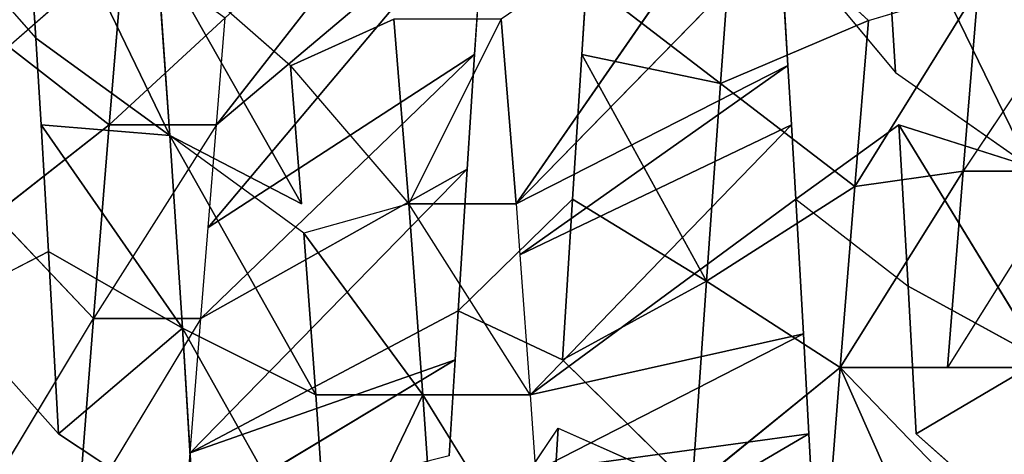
# Model space of a CAD drawing. Extents: x 0 to 40, y 0 to 81.9.
# Tile 191 of 256: x 8.328 to 9.132, y 75.359 to 75.714. Entities that reach past the tile are written whole.
import ezdxf

# ---------------------------------------------------------------- set-up
doc = ezdxf.new("R2010")
doc.units = 0
doc.header["$LTSCALE"] = 25.4
doc.layers.get('0').update_dxf_attribs({"color": 13, "linetype": 'CONTINUOUS'})

# ---------------------------------------------------------------- blocks, each defined once
blk = doc.blocks.new('ICE-TUBE-LED-S-8118_STL')
at = {"color": 0}
for p, q in [((76.12479, 13.859, 47.71586), (76.01724, 13.76472, 47.76971)), ((75.79904, 13.83947, 47.85517), (75.6942, 13.74626, 47.8859)), ((75.79904, 13.83947, 47.85517), (75.84315, 13.75445, 47.8403)), ((75.6218, 13.81809, 44.48703), (75.7884, 13.71757, 44.54391)), ((75.7884, 13.71757, 44.54391), (75.8733, 13.79828, 44.58127)), ((75.94637, 13.70485, 44.6184), (75.8733, 13.79828, 44.58127)), ((76.01042, 13.78707, 44.65505), (75.94637, 13.70485, 44.6184)), ((76.01042, 13.78707, 44.65505), (76.0931, 13.69266, 44.70858)), ((75.93769, 13.65534, 47.59778), (76.18671, 13.77558, 47.68095)), ((75.93769, 13.65534, 47.59778), (76.18671, 13.77558, 47.68095)), ((76.01724, 13.76472, 47.76971), (76.18671, 13.77558, 47.68095)), ((76.01724, 13.76472, 47.76971), (76.18671, 13.77558, 47.68095)), ((76.01724, 13.76472, 47.76971), (75.93769, 13.65534, 47.59778)), ((76.01724, 13.76472, 47.76971), (75.93769, 13.65534, 47.59778)), ((75.94638, 13.76043, 47.80081), (76.01724, 13.76472, 47.76971)), ((75.94638, 13.76043, 47.80081), (75.78051, 13.64507, 47.66151)), ((75.94638, 13.76043, 47.80081), (75.78051, 13.64507, 47.66151)), ((75.84315, 13.75445, 47.8403), (75.94638, 13.76043, 47.80081)), ((75.94638, 13.76043, 47.80081), (75.93769, 13.65534, 47.59778)), ((75.94638, 13.76043, 47.80081), (75.93769, 13.65534, 47.59778)), ((75.6942, 13.74626, 47.8859), (75.84315, 13.75445, 47.8403)), ((75.6942, 13.74626, 47.8859), (75.84315, 13.75445, 47.8403)), ((75.78051, 13.64507, 47.66151), (75.84315, 13.75445, 47.8403)), ((75.78051, 13.64507, 47.66151), (75.84315, 13.75445, 47.8403)), ((75.62098, 13.63538, 47.70907), (75.6942, 13.74626, 47.8859)), ((75.78051, 13.64507, 47.66151), (75.6942, 13.74626, 47.8859)), ((75.78051, 13.64507, 47.66151), (75.6942, 13.74626, 47.8859)), ((75.7884, 13.63006, 44.54391), (75.6218, 13.73059, 44.48703)), ((75.94637, 13.61735, 44.6184), (75.7884, 13.71757, 44.54391)), ((75.7884, 13.71757, 44.54391), (75.94637, 13.70485, 44.6184)), ((75.7884, 13.63006, 44.54391), (75.7884, 13.71757, 44.54391)), ((75.7884, 13.71757, 44.54391), (75.94637, 13.70485, 44.6184)), ((75.94637, 13.61735, 44.6184), (75.94637, 13.70485, 44.6184)), ((76.0931, 13.69266, 44.70858), (75.94637, 13.70485, 44.6184)), ((76.0931, 13.69266, 44.70858), (75.94637, 13.70485, 44.6184)), ((75.94637, 13.70485, 44.6184), (76.03391, 13.61012, 44.66951)), ((75.88192, 13.54779, 47.4146), (76.09069, 13.6662, 47.51765)), ((75.88192, 13.54779, 47.4146), (76.09069, 13.6662, 47.51765)), ((76.09069, 13.6662, 47.51765), (75.93769, 13.65534, 47.59778)), ((76.09069, 13.6662, 47.51765), (75.93769, 13.65534, 47.59778)), ((75.99467, 13.55683, 47.35434), (76.09069, 13.6662, 47.51765)), ((75.93769, 13.65534, 47.59778), (75.72588, 13.53626, 47.47989)), ((75.93769, 13.65534, 47.59778), (75.72588, 13.53626, 47.47989)), ((75.78051, 13.64507, 47.66151), (75.93769, 13.65534, 47.59778)), ((75.78051, 13.64507, 47.66151), (75.93769, 13.65534, 47.59778)), ((75.85813, 13.54597, 47.42585), (75.93769, 13.65534, 47.59778)), ((75.88192, 13.54779, 47.4146), (75.93769, 13.65534, 47.59778)), ((75.78051, 13.64507, 47.66151), (75.56702, 13.52543, 47.52724)), ((75.78051, 13.64507, 47.66151), (75.56702, 13.52543, 47.52724)), ((75.78051, 13.64507, 47.66151), (75.62098, 13.63538, 47.70907)), ((75.78051, 13.64507, 47.66151), (75.62098, 13.63538, 47.70907)), ((75.72588, 13.53626, 47.47989), (75.78051, 13.64507, 47.66151)), ((75.72588, 13.53626, 47.47989), (75.78051, 13.64507, 47.66151)), ((75.6218, 13.64309, 44.48703), (75.75452, 13.42244, 44.131)), ((75.6218, 13.64309, 44.48703), (75.75452, 13.42244, 44.131)), ((75.6218, 13.64309, 44.48703), (75.67869, 13.63869, 44.50412)), ((75.67869, 13.63869, 44.50412), (75.75452, 13.42244, 44.131)), ((75.67869, 13.63869, 44.50412), (75.75452, 13.42244, 44.131)), ((75.67869, 13.63869, 44.50412), (75.79453, 13.41994, 44.14338)), ((75.67869, 13.63869, 44.50412), (75.79453, 13.41994, 44.14338)), ((75.67869, 13.63869, 44.50412), (75.91027, 13.41262, 44.18461)), ((75.67869, 13.63869, 44.50412), (75.91027, 13.41262, 44.18461)), ((75.67869, 13.63869, 44.50412), (75.7884, 13.63006, 44.54391)), ((75.7884, 13.63006, 44.54391), (75.91027, 13.41262, 44.18461)), ((75.7884, 13.63006, 44.54391), (75.91027, 13.41262, 44.18461)), ((75.7884, 13.63006, 44.54391), (76.00385, 13.40662, 44.22415)), ((75.7884, 13.63006, 44.54391), (76.00385, 13.40662, 44.22415)), ((75.7884, 13.63006, 44.54391), (75.86255, 13.62414, 44.5762)), ((75.86255, 13.62414, 44.5762), (76.00385, 13.40662, 44.22415)), ((75.86255, 13.62414, 44.5762), (76.00385, 13.40662, 44.22415)), ((75.86255, 13.62414, 44.5762), (76.13129, 13.3983, 44.28767)), ((75.86255, 13.62414, 44.5762), (76.13129, 13.3983, 44.28767)), ((75.86255, 13.62414, 44.5762), (75.94637, 13.61735, 44.6184)), ((75.94637, 13.61735, 44.6184), (76.13129, 13.3983, 44.28767)), ((75.94637, 13.61735, 44.6184), (76.13129, 13.3983, 44.28767)), ((75.94637, 13.61735, 44.6184), (76.23541, 13.39137, 44.34865)), ((75.94637, 13.61735, 44.6184), (76.23541, 13.39137, 44.34865)), ((75.94637, 13.61735, 44.6184), (76.03391, 13.61012, 44.66951)), ((75.99467, 13.55683, 47.35434), (75.88192, 13.46029, 47.4146)), ((75.99467, 13.55683, 47.35434), (75.88192, 13.54779, 47.4146)), ((75.99467, 13.55683, 47.35434), (76.03285, 13.47253, 47.33115)), ((75.72588, 13.44876, 47.47989), (75.85813, 13.54597, 47.42585)), ((75.85813, 13.54597, 47.42585), (75.72588, 13.53626, 47.47989)), ((75.72588, 13.44876, 47.47989), (75.85813, 13.54597, 47.42585)), ((75.85813, 13.54597, 47.42585), (75.72588, 13.53626, 47.47989)), ((75.88192, 13.46029, 47.4146), (75.85813, 13.54597, 47.42585)), ((75.72588, 13.53626, 47.47989), (75.56702, 13.52543, 47.52724)), ((75.72588, 13.53626, 47.47989), (75.56702, 13.52543, 47.52724)), ((75.72588, 13.53626, 47.47989), (75.72588, 13.44876, 47.47989)), ((75.72588, 13.53626, 47.47989), (75.72588, 13.44876, 47.47989)), ((75.88192, 13.46029, 47.4146), (76.03285, 13.47253, 47.33115)), ((75.88192, 13.46029, 47.4146), (76.03285, 13.47253, 47.33115)), ((75.72588, 13.36126, 47.47989), (75.88192, 13.46029, 47.4146)), ((75.88192, 13.46029, 47.4146), (75.72588, 13.44876, 47.47989)), ((75.88192, 13.46029, 47.4146), (75.72588, 13.44876, 47.47989)), ((75.88192, 13.37279, 47.4146), (75.88192, 13.46029, 47.4146)), ((75.72588, 13.44876, 47.47989), (75.56702, 13.35043, 47.52724)), ((75.72588, 13.36126, 47.47989), (75.72588, 13.44876, 47.47989)), ((75.55589, 13.43466, 44.08306), (75.69888, 13.33839, 44.11534)), ((75.67617, 13.4273, 44.10946), (75.75452, 13.42244, 44.131)), ((75.75452, 13.42244, 44.131), (75.79453, 13.41994, 44.14338)), ((75.79453, 13.41994, 44.14338), (75.75452, 13.33494, 44.131)), ((75.79453, 13.41994, 44.14338), (75.88564, 13.32669, 44.17514)), ((75.79453, 13.41994, 44.14338), (75.91027, 13.41262, 44.18461)), ((75.91027, 13.41262, 44.18461), (76.00385, 13.40662, 44.22415)), ((76.00385, 13.40662, 44.22415), (76.13129, 13.3983, 44.28767)), ((76.03285, 13.38503, 47.33115), (75.88192, 13.37279, 47.4146)), ((76.03285, 13.38503, 47.33115), (75.88192, 13.37279, 47.4146)), ((75.88192, 13.37279, 47.4146), (75.8402, 13.36961, 47.43401)), ((75.88192, 13.37279, 47.4146), (76.18462, 13.16294, 47.68218)), ((75.88192, 13.37279, 47.4146), (76.18462, 13.16294, 47.68218)), ((75.88192, 13.37279, 47.4146), (76.10242, 13.15756, 47.72775)), ((75.88192, 13.37279, 47.4146), (76.10242, 13.15756, 47.72775)), ((75.88192, 13.37279, 47.4146), (75.995, 13.15086, 47.77983)), ((75.88192, 13.37279, 47.4146), (75.995, 13.15086, 47.77983)), ((75.8402, 13.36961, 47.43401), (75.72588, 13.36126, 47.47989)), ((75.8402, 13.36961, 47.43401), (75.995, 13.15086, 47.77983)), ((75.8402, 13.36961, 47.43401), (75.995, 13.15086, 47.77983)), ((75.8402, 13.36961, 47.43401), (75.94637, 13.14793, 47.80081)), ((75.8402, 13.36961, 47.43401), (75.94637, 13.14793, 47.80081)), ((75.72588, 13.36126, 47.47989), (75.66358, 13.35694, 47.50064)), ((75.66358, 13.35694, 47.50064), (75.77579, 13.13819, 47.86254)), ((75.66358, 13.35694, 47.50064), (75.77579, 13.13819, 47.86254)), ((75.66358, 13.35694, 47.50064), (75.69419, 13.13376, 47.8859)), ((75.66358, 13.35694, 47.50064), (75.69419, 13.13376, 47.8859)), ((75.72588, 13.36126, 47.47989), (75.94637, 13.14793, 47.80081)), ((75.72588, 13.36126, 47.47989), (75.94637, 13.14793, 47.80081)), ((75.72588, 13.36126, 47.47989), (75.88589, 13.14439, 47.82476)), ((75.72588, 13.36126, 47.47989), (75.88589, 13.14439, 47.82476)), ((75.72588, 13.36126, 47.47989), (75.77579, 13.13819, 47.86254)), ((75.72588, 13.36126, 47.47989), (75.77579, 13.13819, 47.86254)), ((75.69888, 13.33839, 44.11534), (75.49486, 13.35085, 44.07268)), ((75.69888, 13.33839, 44.11534), (75.49486, 13.35085, 44.07268)), ((75.69888, 13.33839, 44.11534), (75.65025, 13.22902, 44.29844)), ((75.75452, 13.33494, 44.131), (75.65025, 13.22902, 44.29844)), ((75.88564, 13.32669, 44.17514), (75.75452, 13.33494, 44.131)), ((75.75452, 13.33494, 44.131), (75.81886, 13.21731, 44.35243)), ((75.88564, 13.32669, 44.17514), (75.75452, 13.33494, 44.131)), ((75.75452, 13.33494, 44.131), (75.81886, 13.21731, 44.35243)), ((75.88564, 13.32669, 44.17514), (75.81886, 13.21731, 44.35243)), ((75.88564, 13.32669, 44.17514), (75.81886, 13.21731, 44.35243)), ((76.00384, 13.31912, 44.22415), (75.88564, 13.32669, 44.17514)), ((76.00384, 13.31912, 44.22415), (75.81886, 13.21731, 44.35243)), ((76.00384, 13.31912, 44.22415), (75.81886, 13.21731, 44.35243)), ((76.00384, 13.31912, 44.22415), (75.98028, 13.20581, 44.42262)), ((76.00384, 13.31912, 44.22415), (75.98028, 13.20581, 44.42262)), ((76.06441, 13.31518, 44.25289), (75.98028, 13.20581, 44.42262)), ((76.06441, 13.31518, 44.25289), (75.98028, 13.20581, 44.42262)), ((76.06441, 13.31518, 44.25289), (76.00384, 13.31912, 44.22415)), ((75.65025, 13.22902, 44.29844), (75.74831, 13.10823, 44.52829)), ((75.81886, 13.21731, 44.35243), (75.65025, 13.22902, 44.29844)), ((75.81886, 13.21731, 44.35243), (75.65025, 13.22902, 44.29844)), ((75.65025, 13.22902, 44.29844), (75.74831, 13.10823, 44.52829)), ((75.81886, 13.21731, 44.35243), (75.74831, 13.10823, 44.52829)), ((75.81886, 13.21731, 44.35243), (75.74831, 13.10823, 44.52829)), ((75.81886, 13.21731, 44.35243), (75.98028, 13.20581, 44.42262)), ((75.89613, 13.09643, 44.59236), (75.81886, 13.21731, 44.35243)), ((75.89613, 13.09643, 44.59236), (75.81886, 13.21731, 44.35243)), ((75.81886, 13.21731, 44.35243), (75.98028, 13.20581, 44.42262)), ((75.98028, 13.20581, 44.42262), (75.89613, 13.09643, 44.59236)), ((75.98028, 13.20581, 44.42262), (75.89613, 13.09643, 44.59236)), ((76.03177, 13.0853, 44.66817), (75.98028, 13.20581, 44.42262)), ((75.98028, 13.20581, 44.42262), (76.13227, 13.19468, 44.50758)), ((76.03177, 13.0853, 44.66817), (75.98028, 13.20581, 44.42262)), ((75.98028, 13.20581, 44.42262), (76.13227, 13.19468, 44.50758)), ((76.13227, 13.19468, 44.50758), (76.03177, 13.0853, 44.66817)), ((76.10242, 13.15756, 47.72775), (75.98927, 13.06301, 47.78239)), ((76.10242, 13.15756, 47.72775), (75.995, 13.15086, 47.77983)), ((75.94637, 13.14793, 47.80081), (75.88589, 13.14439, 47.82476)), ((75.995, 13.15086, 47.77983), (75.94637, 13.14793, 47.80081)), ((75.77579, 13.13819, 47.86254), (75.69419, 13.13376, 47.8859)), ((75.88589, 13.14439, 47.82476), (75.77579, 13.13819, 47.86254)), ((75.88589, 13.14439, 47.82476), (75.81468, 13.05284, 47.85003)), ((75.88589, 13.14439, 47.82476), (75.94638, 13.06043, 47.80081)), ((75.69419, 13.13376, 47.8859), (75.66459, 13.13215, 47.89344)), ((75.58005, 13.1213, 44.47596), (75.74831, 13.10823, 44.52829)), ((75.58005, 13.1213, 44.47596), (75.74831, 13.10823, 44.52829)), ((75.74831, 13.10823, 44.52829), (75.74831, 13.02073, 44.52829)), ((75.74831, 13.10823, 44.52829), (75.74831, 13.02073, 44.52829)), ((75.74831, 13.10823, 44.52829), (75.90865, 13.00792, 44.59863)), ((75.74831, 13.10823, 44.52829), (75.89613, 13.09643, 44.59236)), ((75.74831, 13.10823, 44.52829), (75.90865, 13.00792, 44.59863)), ((75.74831, 13.10823, 44.52829), (75.89613, 13.09643, 44.59236)), ((75.89613, 13.09643, 44.59236), (75.90865, 13.00792, 44.59863)), ((75.89613, 13.09643, 44.59236), (75.90865, 13.00792, 44.59863)), ((75.89613, 13.09643, 44.59236), (76.05835, 12.99558, 44.68518)), ((75.89613, 13.09643, 44.59236), (76.05835, 12.99558, 44.68518)), ((75.89613, 13.09643, 44.59236), (76.03177, 13.0853, 44.66817)), ((75.89613, 13.09643, 44.59236), (76.03177, 13.0853, 44.66817)), ((76.03177, 13.0853, 44.66817), (76.05835, 12.99558, 44.68518)), ((75.91242, 12.95363, 47.60923), (76.15966, 13.07378, 47.69656)), ((75.91242, 12.95363, 47.60923), (76.15966, 13.07378, 47.69656)), ((75.98927, 13.06301, 47.78239), (76.15966, 13.07378, 47.69656)), ((75.98927, 13.06301, 47.78239), (76.15966, 13.07378, 47.69656)), ((75.94638, 13.06043, 47.80081), (75.75481, 12.94347, 47.6703)), ((75.94638, 13.06043, 47.80081), (75.75481, 12.94347, 47.6703)), ((75.81468, 13.05284, 47.85003), (75.94638, 13.06043, 47.80081)), ((75.81468, 13.05284, 47.85003), (75.94638, 13.06043, 47.80081)), ((75.98927, 13.06301, 47.78239), (75.91242, 12.95363, 47.60923)), ((75.94638, 13.06043, 47.80081), (75.91242, 12.95363, 47.60923)), ((75.6942, 13.04626, 47.8859), (75.81468, 13.05284, 47.85003)), ((75.81468, 13.05284, 47.85003), (75.75481, 12.94347, 47.6703)), ((75.81468, 13.05284, 47.85003), (75.75481, 12.94347, 47.6703)), ((75.6942, 13.04626, 47.8859), (75.59459, 12.93378, 47.71538)), ((75.6942, 13.04626, 47.8859), (75.75481, 12.94347, 47.6703)), ((75.6942, 13.04626, 47.8859), (75.75481, 12.94347, 47.6703)), ((75.74831, 13.02073, 44.52829), (75.74831, 12.93323, 44.52829)), ((75.90865, 12.92042, 44.59863), (75.74831, 13.02073, 44.52829)), ((76.05835, 12.90808, 44.68518), (75.90865, 13.00792, 44.59863)), ((75.90865, 13.00792, 44.59863), (76.05835, 12.99558, 44.68518)), ((75.90865, 12.92042, 44.59863), (75.90865, 13.00792, 44.59863)), ((75.90865, 13.00792, 44.59863), (76.05835, 12.99558, 44.68518))]:
    blk.add_line(p, q, dxfattribs=at)
mesh = blk.add_polyface(dxfattribs=at)
corners = [(81.99833, 18.65613, 0), (32.39832, 18.53461, 0), (32.39832, 18.65613, 0), (33.41051, 17.76106, 0), (34.4478, 16.85461, 0), (35.42089, 15.87956, 0), (36.32527, 14.84046, 0), (37.15673, 13.74214, 0), (37.91139, 12.58971, 0), (38.58575, 11.38851, 0), (39.17668, 10.14416, 0), (39.68142, 8.86242, 0), (40.09764, 7.54925, 0), (40.42338, 6.21078, 0), (40.65715, 4.85321, 0), (40.79784, 3.48288, 0), (40.84481, 2.10613, 0), (81.99833, -14.44387, 0), (33.41051, -13.5488, 0), (32.39832, -14.44387, 0), (32.39832, -14.32234, 0), (34.4478, -12.64234, 0), (35.42089, -11.6673, 0), (36.32527, -10.6282, 0), (37.15673, -9.52987, 0), (37.91139, -8.37744, 0), (38.58575, -7.17625, 0), (39.17668, -5.93189, 0), (39.68142, -4.65015, 0), (40.09764, -3.33699, 0), (40.42338, -1.99851, 0), (40.65715, -0.64095, 0), (40.79784, 0.72939, 0)]
mesh.append_faces([[corners[k] for k in face] for face in [(0, 1, 2), (18, 19, 20)]], dxfattribs={"vtx0": -1, "color": 0})
mesh.append_faces([[corners[k] for k in face] for face in [(1, 0, 3), (3, 0, 4), (4, 0, 5), (5, 0, 6), (6, 0, 7), (7, 0, 8), (8, 0, 9), (9, 0, 10), (10, 0, 11), (11, 0, 12), (12, 0, 13), (13, 0, 14), (14, 0, 15), (15, 0, 16), (19, 18, 17)]], dxfattribs={"vtx0": -1, "vtx1": -1, "color": 0})
mesh.append_faces([[corners[k] for k in face] for face in [(16, 0, 17), (17, 18, 21), (17, 21, 22), (17, 22, 23), (17, 23, 24), (17, 24, 25), (17, 25, 26), (17, 26, 27), (17, 27, 28), (17, 28, 29), (17, 29, 30), (17, 30, 31), (17, 31, 32), (17, 32, 16)]], dxfattribs={"vtx0": -1, "vtx2": -1, "color": 0})
mesh = blk.add_polyface(dxfattribs=at)
corners = [(81.99833, -14.44387, 92), (32.39832, -14.32234, 92), (32.39832, -14.44387, 92), (33.41051, -13.5488, 92), (34.4478, -12.64234, 92), (35.42089, -11.6673, 92), (36.32527, -10.6282, 92), (37.15673, -9.52987, 92), (37.91139, -8.37744, 92), (38.58575, -7.17625, 92), (39.17668, -5.93189, 92), (39.68142, -4.65015, 92), (40.09764, -3.33699, 92), (40.42338, -1.99851, 92), (40.65715, -0.64095, 92), (40.79784, 0.72939, 92), (40.84481, 2.10613, 92), (33.41051, 17.76106, 92), (32.39832, 18.65613, 92), (32.39832, 18.53461, 92), (81.99833, 18.65613, 92), (34.4478, 16.85461, 92), (35.42089, 15.87956, 92), (36.32527, 14.84046, 92), (37.15673, 13.74214, 92), (37.91139, 12.58971, 92), (38.58575, 11.38851, 92), (39.17668, 10.14416, 92), (39.68142, 8.86242, 92), (40.09764, 7.54925, 92), (40.42338, 6.21078, 92), (40.65715, 4.85321, 92), (40.79784, 3.48288, 92)]
mesh.append_faces([[corners[k] for k in face] for face in [(0, 1, 2), (17, 18, 19)]], dxfattribs={"vtx0": -1, "color": 0})
mesh.append_faces([[corners[k] for k in face] for face in [(1, 0, 3), (3, 0, 4), (4, 0, 5), (5, 0, 6), (6, 0, 7), (7, 0, 8), (8, 0, 9), (9, 0, 10), (10, 0, 11), (11, 0, 12), (12, 0, 13), (13, 0, 14), (14, 0, 15), (15, 0, 16), (18, 17, 20), (20, 16, 0)]], dxfattribs={"vtx0": -1, "vtx1": -1, "color": 0})
mesh.append_faces([[corners[k] for k in face] for face in [(20, 17, 21), (20, 21, 22), (20, 22, 23), (20, 23, 24), (20, 24, 25), (20, 25, 26), (20, 26, 27), (20, 27, 28), (20, 28, 29), (20, 29, 30), (20, 30, 31), (20, 31, 32), (20, 32, 16)]], dxfattribs={"vtx0": -1, "vtx2": -1, "color": 0})
mesh = blk.add_polyface(dxfattribs=at)
corners = [(82.19833, -12.64387, 2), (64.19833, 16.85613, 2), (64.19833, -12.64387, 2), (82.19833, 16.85613, 2)]
mesh.append_faces([[corners[k] for k in face] for face in [(0, 1, 2), (1, 0, 3)]], dxfattribs={"vtx0": -1, "color": 0})
mesh = blk.add_polyface(dxfattribs=at)
corners = [(64.19833, 16.85613, 90), (82.19833, -12.64387, 90), (64.19833, -12.64387, 90), (82.19833, 16.85613, 90)]
mesh.append_faces([[corners[k] for k in face] for face in [(0, 1, 2), (1, 0, 3)]], dxfattribs={"vtx0": -1, "color": 0})
mesh = blk.add_polyface(dxfattribs=at)
corners = [(76.18671, 13.77558, 47.68095), (76.12479, 13.859, 47.71586), (76.01724, 13.76472, 47.76971)]
mesh.append_faces([[corners[k] for k in face] for face in [(0, 1, 2)]], dxfattribs={"color": 0})
mesh = blk.add_polyface(dxfattribs=at)
corners = [(75.84315, 13.75445, 47.8403), (75.79904, 13.83947, 47.85517), (75.6942, 13.74626, 47.8859)]
mesh.append_faces([[corners[k] for k in face] for face in [(0, 1, 2)]], dxfattribs={"color": 0})
mesh = blk.add_polyface(dxfattribs=at)
corners = [(75.7884, 13.71757, 44.54391), (75.6218, 13.73059, 44.48703), (75.6218, 13.81809, 44.48703), (75.7884, 13.63006, 44.54391)]
mesh.append_faces([[corners[k] for k in face] for face in [(0, 1, 2), (1, 0, 3)]], dxfattribs={"vtx0": -1, "color": 0})
mesh = blk.add_polyface(dxfattribs=at)
corners = [(75.94637, 13.70485, 44.6184), (75.7884, 13.71757, 44.54391), (75.8733, 13.79828, 44.58127)]
mesh.append_faces([[corners[k] for k in face] for face in [(0, 1, 2)]], dxfattribs={"color": 0})
mesh = blk.add_polyface(dxfattribs=at)
corners = [(76.0931, 13.69266, 44.70858), (75.94637, 13.70485, 44.6184), (76.01042, 13.78707, 44.65505)]
mesh.append_faces([[corners[k] for k in face] for face in [(0, 1, 2)]], dxfattribs={"color": 0})
mesh = blk.add_polyface(dxfattribs=at)
corners = [(76.01724, 13.76472, 47.76971), (75.93769, 13.65534, 47.59778), (76.18671, 13.77558, 47.68095)]
mesh.append_faces([[corners[k] for k in face] for face in [(0, 1, 2)]], dxfattribs={"color": 0})
mesh = blk.add_polyface(dxfattribs=at)
corners = [(76.18671, 13.77558, 47.68095), (75.93769, 13.65534, 47.59778), (76.09069, 13.6662, 47.51765)]
mesh.append_faces([[corners[k] for k in face] for face in [(0, 1, 2)]], dxfattribs={"color": 0})
mesh = blk.add_polyface(dxfattribs=at)
corners = [(75.94638, 13.76043, 47.80081), (75.93769, 13.65534, 47.59778), (76.01724, 13.76472, 47.76971)]
mesh.append_faces([[corners[k] for k in face] for face in [(0, 1, 2)]], dxfattribs={"color": 0})
mesh = blk.add_polyface(dxfattribs=at)
corners = [(75.94638, 13.76043, 47.80081), (75.78051, 13.64507, 47.66151), (75.93769, 13.65534, 47.59778)]
mesh.append_faces([[corners[k] for k in face] for face in [(0, 1, 2)]], dxfattribs={"color": 0})
mesh = blk.add_polyface(dxfattribs=at)
corners = [(75.84315, 13.75445, 47.8403), (75.78051, 13.64507, 47.66151), (75.94638, 13.76043, 47.80081)]
mesh.append_faces([[corners[k] for k in face] for face in [(0, 1, 2)]], dxfattribs={"color": 0})
mesh = blk.add_polyface(dxfattribs=at)
corners = [(75.6942, 13.74626, 47.8859), (75.78051, 13.64507, 47.66151), (75.84315, 13.75445, 47.8403)]
mesh.append_faces([[corners[k] for k in face] for face in [(0, 1, 2)]], dxfattribs={"color": 0})
mesh = blk.add_polyface(dxfattribs=at)
corners = [(75.6942, 13.74626, 47.8859), (75.62098, 13.63538, 47.70907), (75.78051, 13.64507, 47.66151)]
mesh.append_faces([[corners[k] for k in face] for face in [(0, 1, 2)]], dxfattribs={"color": 0})
mesh = blk.add_polyface(dxfattribs=at)
corners = [(75.94637, 13.61735, 44.6184), (75.7884, 13.71757, 44.54391), (75.94637, 13.70485, 44.6184)]
mesh.append_faces([[corners[k] for k in face] for face in [(0, 1, 2)]], dxfattribs={"color": 0})
mesh = blk.add_polyface(dxfattribs=at)
corners = [(76.0931, 13.69266, 44.70858), (76.03391, 13.61012, 44.66951), (75.94637, 13.70485, 44.6184)]
mesh.append_faces([[corners[k] for k in face] for face in [(0, 1, 2)]], dxfattribs={"color": 0})
mesh = blk.add_polyface(dxfattribs=at)
corners = [(75.93769, 13.65534, 47.59778), (75.88192, 13.54779, 47.4146), (76.09069, 13.6662, 47.51765)]
mesh.append_faces([[corners[k] for k in face] for face in [(0, 1, 2)]], dxfattribs={"color": 0})
mesh = blk.add_polyface(dxfattribs=at)
corners = [(76.09069, 13.6662, 47.51765), (75.88192, 13.54779, 47.4146), (75.99467, 13.55683, 47.35434)]
mesh.append_faces([[corners[k] for k in face] for face in [(0, 1, 2)]], dxfattribs={"color": 0})
mesh = blk.add_polyface(dxfattribs=at)
corners = [(75.93769, 13.65534, 47.59778), (75.72588, 13.53626, 47.47989), (75.85813, 13.54597, 47.42585)]
mesh.append_faces([[corners[k] for k in face] for face in [(0, 1, 2)]], dxfattribs={"color": 0})
mesh = blk.add_polyface(dxfattribs=at)
corners = [(75.78051, 13.64507, 47.66151), (75.72588, 13.53626, 47.47989), (75.93769, 13.65534, 47.59778)]
mesh.append_faces([[corners[k] for k in face] for face in [(0, 1, 2)]], dxfattribs={"color": 0})
mesh = blk.add_polyface(dxfattribs=at)
corners = [(75.78051, 13.64507, 47.66151), (75.56702, 13.52543, 47.52724), (75.72588, 13.53626, 47.47989)]
mesh.append_faces([[corners[k] for k in face] for face in [(0, 1, 2)]], dxfattribs={"color": 0})
mesh = blk.add_polyface(dxfattribs=at)
corners = [(75.62098, 13.63538, 47.70907), (75.56702, 13.52543, 47.52724), (75.78051, 13.64507, 47.66151)]
mesh.append_faces([[corners[k] for k in face] for face in [(0, 1, 2)]], dxfattribs={"color": 0})
mesh = blk.add_polyface(dxfattribs=at)
corners = [(75.6218, 13.64309, 44.48703), (75.75452, 13.42244, 44.131), (75.67617, 13.4273, 44.10946)]
mesh.append_faces([[corners[k] for k in face] for face in [(0, 1, 2)]], dxfattribs={"color": 0})
mesh = blk.add_polyface(dxfattribs=at)
corners = [(75.67869, 13.63869, 44.50412), (75.75452, 13.42244, 44.131), (75.6218, 13.64309, 44.48703)]
mesh.append_faces([[corners[k] for k in face] for face in [(0, 1, 2)]], dxfattribs={"color": 0})
mesh = blk.add_polyface(dxfattribs=at)
corners = [(75.67869, 13.63869, 44.50412), (75.79453, 13.41994, 44.14338), (75.75452, 13.42244, 44.131)]
mesh.append_faces([[corners[k] for k in face] for face in [(0, 1, 2)]], dxfattribs={"color": 0})
mesh = blk.add_polyface(dxfattribs=at)
corners = [(75.67869, 13.63869, 44.50412), (75.91027, 13.41262, 44.18461), (75.79453, 13.41994, 44.14338)]
mesh.append_faces([[corners[k] for k in face] for face in [(0, 1, 2)]], dxfattribs={"color": 0})
mesh = blk.add_polyface(dxfattribs=at)
corners = [(75.7884, 13.63006, 44.54391), (75.91027, 13.41262, 44.18461), (75.67869, 13.63869, 44.50412)]
mesh.append_faces([[corners[k] for k in face] for face in [(0, 1, 2)]], dxfattribs={"color": 0})
mesh = blk.add_polyface(dxfattribs=at)
corners = [(75.7884, 13.63006, 44.54391), (76.00385, 13.40662, 44.22415), (75.91027, 13.41262, 44.18461)]
mesh.append_faces([[corners[k] for k in face] for face in [(0, 1, 2)]], dxfattribs={"color": 0})
mesh = blk.add_polyface(dxfattribs=at)
corners = [(75.86255, 13.62414, 44.5762), (76.00385, 13.40662, 44.22415), (75.7884, 13.63006, 44.54391)]
mesh.append_faces([[corners[k] for k in face] for face in [(0, 1, 2)]], dxfattribs={"color": 0})
mesh = blk.add_polyface(dxfattribs=at)
corners = [(75.86255, 13.62414, 44.5762), (76.13129, 13.3983, 44.28767), (76.00385, 13.40662, 44.22415)]
mesh.append_faces([[corners[k] for k in face] for face in [(0, 1, 2)]], dxfattribs={"color": 0})
mesh = blk.add_polyface(dxfattribs=at)
corners = [(75.94637, 13.61735, 44.6184), (76.13129, 13.3983, 44.28767), (75.86255, 13.62414, 44.5762)]
mesh.append_faces([[corners[k] for k in face] for face in [(0, 1, 2)]], dxfattribs={"color": 0})
mesh = blk.add_polyface(dxfattribs=at)
corners = [(75.94637, 13.61735, 44.6184), (76.23541, 13.39137, 44.34865), (76.13129, 13.3983, 44.28767)]
mesh.append_faces([[corners[k] for k in face] for face in [(0, 1, 2)]], dxfattribs={"color": 0})
mesh = blk.add_polyface(dxfattribs=at)
corners = [(76.03391, 13.61012, 44.66951), (76.23541, 13.39137, 44.34865), (75.94637, 13.61735, 44.6184)]
mesh.append_faces([[corners[k] for k in face] for face in [(0, 1, 2)]], dxfattribs={"color": 0})
mesh = blk.add_polyface(dxfattribs=at)
corners = [(76.03285, 13.47253, 47.33115), (75.99467, 13.55683, 47.35434), (75.88192, 13.46029, 47.4146)]
mesh.append_faces([[corners[k] for k in face] for face in [(0, 1, 2)]], dxfattribs={"color": 0})
mesh = blk.add_polyface(dxfattribs=at)
corners = [(75.85813, 13.54597, 47.42585), (75.72588, 13.53626, 47.47989), (75.72588, 13.44876, 47.47989)]
mesh.append_faces([[corners[k] for k in face] for face in [(0, 1, 2)]], dxfattribs={"color": 0})
mesh = blk.add_polyface(dxfattribs=at)
corners = [(75.88192, 13.46029, 47.4146), (75.85813, 13.54597, 47.42585), (75.72588, 13.44876, 47.47989)]
mesh.append_faces([[corners[k] for k in face] for face in [(0, 1, 2)]], dxfattribs={"color": 0})
mesh = blk.add_polyface(dxfattribs=at)
corners = [(75.72588, 13.44876, 47.47989), (75.56702, 13.43793, 47.52724), (75.56702, 13.35043, 47.52724), (75.56702, 13.52543, 47.52724), (75.72588, 13.53626, 47.47989)]
mesh.append_faces([[corners[k] for k in face] for face in [(0, 1, 2), (3, 0, 4)]], dxfattribs={"vtx0": -1, "color": 0})
mesh.append_faces([[corners[k] for k in face] for face in [(1, 0, 3)]], dxfattribs={"vtx0": -1, "vtx1": -1, "color": 0})
mesh = blk.add_polyface(dxfattribs=at)
corners = [(76.03285, 13.38503, 47.33115), (75.88192, 13.46029, 47.4146), (75.88192, 13.37279, 47.4146), (76.03285, 13.47253, 47.33115)]
mesh.append_faces([[corners[k] for k in face] for face in [(0, 1, 2), (1, 0, 3)]], dxfattribs={"vtx0": -1, "color": 0})
mesh = blk.add_polyface(dxfattribs=at)
corners = [(75.88192, 13.46029, 47.4146), (75.72588, 13.44876, 47.47989), (75.72588, 13.36126, 47.47989)]
mesh.append_faces([[corners[k] for k in face] for face in [(0, 1, 2)]], dxfattribs={"color": 0})
mesh = blk.add_polyface(dxfattribs=at)
corners = [(75.69888, 13.33839, 44.11534), (75.49486, 13.35085, 44.07268), (75.55589, 13.43466, 44.08306)]
mesh.append_faces([[corners[k] for k in face] for face in [(0, 1, 2)]], dxfattribs={"color": 0})
mesh = blk.add_polyface(dxfattribs=at)
corners = [(75.88564, 13.32669, 44.17514), (75.75452, 13.33494, 44.131), (75.79453, 13.41994, 44.14338)]
mesh.append_faces([[corners[k] for k in face] for face in [(0, 1, 2)]], dxfattribs={"color": 0})
mesh = blk.add_polyface(dxfattribs=at)
corners = [(76.18462, 13.16294, 47.68218), (76.03285, 13.38503, 47.33115), (75.88192, 13.37279, 47.4146)]
mesh.append_faces([[corners[k] for k in face] for face in [(0, 1, 2)]], dxfattribs={"color": 0})
mesh = blk.add_polyface(dxfattribs=at)
corners = [(75.995, 13.15086, 47.77983), (75.88192, 13.37279, 47.4146), (75.8402, 13.36961, 47.43401)]
mesh.append_faces([[corners[k] for k in face] for face in [(0, 1, 2)]], dxfattribs={"color": 0})
mesh = blk.add_polyface(dxfattribs=at)
corners = [(76.10242, 13.15756, 47.72775), (76.18462, 13.16294, 47.68218), (75.88192, 13.37279, 47.4146)]
mesh.append_faces([[corners[k] for k in face] for face in [(0, 1, 2)]], dxfattribs={"color": 0})
mesh = blk.add_polyface(dxfattribs=at)
corners = [(75.995, 13.15086, 47.77983), (76.10242, 13.15756, 47.72775), (75.88192, 13.37279, 47.4146)]
mesh.append_faces([[corners[k] for k in face] for face in [(0, 1, 2)]], dxfattribs={"color": 0})
mesh = blk.add_polyface(dxfattribs=at)
corners = [(75.94637, 13.14793, 47.80081), (75.8402, 13.36961, 47.43401), (75.72588, 13.36126, 47.47989)]
mesh.append_faces([[corners[k] for k in face] for face in [(0, 1, 2)]], dxfattribs={"color": 0})
mesh = blk.add_polyface(dxfattribs=at)
corners = [(75.94637, 13.14793, 47.80081), (75.995, 13.15086, 47.77983), (75.8402, 13.36961, 47.43401)]
mesh.append_faces([[corners[k] for k in face] for face in [(0, 1, 2)]], dxfattribs={"color": 0})
mesh = blk.add_polyface(dxfattribs=at)
corners = [(75.56702, 13.35043, 47.52724), (75.69419, 13.13376, 47.8859), (75.66358, 13.35694, 47.50064), (75.66459, 13.13215, 47.89344)]
mesh.append_faces([[corners[k] for k in face] for face in [(0, 1, 2), (1, 0, 3)]], dxfattribs={"vtx0": -1, "color": 0})
mesh = blk.add_polyface(dxfattribs=at)
corners = [(75.77579, 13.13819, 47.86254), (75.72588, 13.36126, 47.47989), (75.66358, 13.35694, 47.50064)]
mesh.append_faces([[corners[k] for k in face] for face in [(0, 1, 2)]], dxfattribs={"color": 0})
mesh = blk.add_polyface(dxfattribs=at)
corners = [(75.69419, 13.13376, 47.8859), (75.77579, 13.13819, 47.86254), (75.66358, 13.35694, 47.50064)]
mesh.append_faces([[corners[k] for k in face] for face in [(0, 1, 2)]], dxfattribs={"color": 0})
mesh = blk.add_polyface(dxfattribs=at)
corners = [(75.88589, 13.14439, 47.82476), (75.94637, 13.14793, 47.80081), (75.72588, 13.36126, 47.47989)]
mesh.append_faces([[corners[k] for k in face] for face in [(0, 1, 2)]], dxfattribs={"color": 0})
mesh = blk.add_polyface(dxfattribs=at)
corners = [(75.77579, 13.13819, 47.86254), (75.88589, 13.14439, 47.82476), (75.72588, 13.36126, 47.47989)]
mesh.append_faces([[corners[k] for k in face] for face in [(0, 1, 2)]], dxfattribs={"color": 0})
mesh = blk.add_polyface(dxfattribs=at)
corners = [(75.65025, 13.22902, 44.29844), (75.49486, 13.35085, 44.07268), (75.69888, 13.33839, 44.11534)]
mesh.append_faces([[corners[k] for k in face] for face in [(0, 1, 2)]], dxfattribs={"color": 0})
mesh = blk.add_polyface(dxfattribs=at)
corners = [(75.81886, 13.21731, 44.35243), (75.65025, 13.22902, 44.29844), (75.75452, 13.33494, 44.131)]
mesh.append_faces([[corners[k] for k in face] for face in [(0, 1, 2)]], dxfattribs={"color": 0})
mesh = blk.add_polyface(dxfattribs=at)
corners = [(75.81886, 13.21731, 44.35243), (75.75452, 13.33494, 44.131), (75.88564, 13.32669, 44.17514)]
mesh.append_faces([[corners[k] for k in face] for face in [(0, 1, 2)]], dxfattribs={"color": 0})
mesh = blk.add_polyface(dxfattribs=at)
corners = [(75.81886, 13.21731, 44.35243), (75.88564, 13.32669, 44.17514), (76.00384, 13.31912, 44.22415)]
mesh.append_faces([[corners[k] for k in face] for face in [(0, 1, 2)]], dxfattribs={"color": 0})
mesh = blk.add_polyface(dxfattribs=at)
corners = [(75.98028, 13.20581, 44.42262), (75.81886, 13.21731, 44.35243), (76.00384, 13.31912, 44.22415)]
mesh.append_faces([[corners[k] for k in face] for face in [(0, 1, 2)]], dxfattribs={"color": 0})
mesh = blk.add_polyface(dxfattribs=at)
corners = [(75.98028, 13.20581, 44.42262), (76.00384, 13.31912, 44.22415), (76.06441, 13.31518, 44.25289)]
mesh.append_faces([[corners[k] for k in face] for face in [(0, 1, 2)]], dxfattribs={"color": 0})
mesh = blk.add_polyface(dxfattribs=at)
corners = [(76.13227, 13.19468, 44.50758), (75.98028, 13.20581, 44.42262), (76.06441, 13.31518, 44.25289)]
mesh.append_faces([[corners[k] for k in face] for face in [(0, 1, 2)]], dxfattribs={"color": 0})
mesh = blk.add_polyface(dxfattribs=at)
corners = [(75.74831, 13.10823, 44.52829), (75.58005, 13.1213, 44.47596), (75.65025, 13.22902, 44.29844)]
mesh.append_faces([[corners[k] for k in face] for face in [(0, 1, 2)]], dxfattribs={"color": 0})
mesh = blk.add_polyface(dxfattribs=at)
corners = [(75.74831, 13.10823, 44.52829), (75.65025, 13.22902, 44.29844), (75.81886, 13.21731, 44.35243)]
mesh.append_faces([[corners[k] for k in face] for face in [(0, 1, 2)]], dxfattribs={"color": 0})
mesh = blk.add_polyface(dxfattribs=at)
corners = [(75.89613, 13.09643, 44.59236), (75.74831, 13.10823, 44.52829), (75.81886, 13.21731, 44.35243)]
mesh.append_faces([[corners[k] for k in face] for face in [(0, 1, 2)]], dxfattribs={"color": 0})
mesh = blk.add_polyface(dxfattribs=at)
corners = [(75.89613, 13.09643, 44.59236), (75.81886, 13.21731, 44.35243), (75.98028, 13.20581, 44.42262)]
mesh.append_faces([[corners[k] for k in face] for face in [(0, 1, 2)]], dxfattribs={"color": 0})
mesh = blk.add_polyface(dxfattribs=at)
corners = [(76.03177, 13.0853, 44.66817), (75.89613, 13.09643, 44.59236), (75.98028, 13.20581, 44.42262)]
mesh.append_faces([[corners[k] for k in face] for face in [(0, 1, 2)]], dxfattribs={"color": 0})
mesh = blk.add_polyface(dxfattribs=at)
corners = [(76.03177, 13.0853, 44.66817), (75.98028, 13.20581, 44.42262), (76.13227, 13.19468, 44.50758)]
mesh.append_faces([[corners[k] for k in face] for face in [(0, 1, 2)]], dxfattribs={"color": 0})
mesh = blk.add_polyface(dxfattribs=at)
corners = [(76.15966, 13.07378, 47.69656), (76.10242, 13.15756, 47.72775), (75.98927, 13.06301, 47.78239)]
mesh.append_faces([[corners[k] for k in face] for face in [(0, 1, 2)]], dxfattribs={"color": 0})
mesh = blk.add_polyface(dxfattribs=at)
corners = [(75.94638, 13.06043, 47.80081), (75.88589, 13.14439, 47.82476), (75.81468, 13.05284, 47.85003)]
mesh.append_faces([[corners[k] for k in face] for face in [(0, 1, 2)]], dxfattribs={"color": 0})
mesh = blk.add_polyface(dxfattribs=at)
corners = [(75.74831, 13.10823, 44.52829), (75.58005, 13.0338, 44.47596), (75.58005, 13.1213, 44.47596), (75.58005, 12.9463, 44.47596), (75.74831, 12.93323, 44.52829), (75.74831, 13.02073, 44.52829)]
mesh.append_faces([[corners[k] for k in face] for face in [(0, 1, 2), (4, 0, 5)]], dxfattribs={"vtx0": -1, "color": 0})
mesh.append_faces([[corners[k] for k in face] for face in [(1, 0, 3), (3, 0, 4)]], dxfattribs={"vtx0": -1, "vtx1": -1, "color": 0})
mesh = blk.add_polyface(dxfattribs=at)
corners = [(75.90865, 13.00792, 44.59863), (75.74831, 13.02073, 44.52829), (75.74831, 13.10823, 44.52829), (75.90865, 12.92042, 44.59863)]
mesh.append_faces([[corners[k] for k in face] for face in [(0, 1, 2), (1, 0, 3)]], dxfattribs={"vtx0": -1, "color": 0})
mesh = blk.add_polyface(dxfattribs=at)
corners = [(75.90865, 13.00792, 44.59863), (75.74831, 13.10823, 44.52829), (75.89613, 13.09643, 44.59236)]
mesh.append_faces([[corners[k] for k in face] for face in [(0, 1, 2)]], dxfattribs={"color": 0})
mesh = blk.add_polyface(dxfattribs=at)
corners = [(76.05835, 12.99558, 44.68518), (75.90865, 13.00792, 44.59863), (75.89613, 13.09643, 44.59236)]
mesh.append_faces([[corners[k] for k in face] for face in [(0, 1, 2)]], dxfattribs={"color": 0})
mesh = blk.add_polyface(dxfattribs=at)
corners = [(76.05835, 12.99558, 44.68518), (75.89613, 13.09643, 44.59236), (76.03177, 13.0853, 44.66817)]
mesh.append_faces([[corners[k] for k in face] for face in [(0, 1, 2)]], dxfattribs={"color": 0})
mesh = blk.add_polyface(dxfattribs=at)
corners = [(75.98927, 13.06301, 47.78239), (75.91242, 12.95363, 47.60923), (76.15966, 13.07378, 47.69656)]
mesh.append_faces([[corners[k] for k in face] for face in [(0, 1, 2)]], dxfattribs={"color": 0})
mesh = blk.add_polyface(dxfattribs=at)
corners = [(76.15966, 13.07378, 47.69656), (75.91242, 12.95363, 47.60923), (76.06627, 12.96441, 47.53174)]
mesh.append_faces([[corners[k] for k in face] for face in [(0, 1, 2)]], dxfattribs={"color": 0})
mesh = blk.add_polyface(dxfattribs=at)
corners = [(75.94638, 13.06043, 47.80081), (75.75481, 12.94347, 47.6703), (75.91242, 12.95363, 47.60923)]
mesh.append_faces([[corners[k] for k in face] for face in [(0, 1, 2)]], dxfattribs={"color": 0})
mesh = blk.add_polyface(dxfattribs=at)
corners = [(75.81468, 13.05284, 47.85003), (75.75481, 12.94347, 47.6703), (75.94638, 13.06043, 47.80081)]
mesh.append_faces([[corners[k] for k in face] for face in [(0, 1, 2)]], dxfattribs={"color": 0})
mesh = blk.add_polyface(dxfattribs=at)
corners = [(75.6942, 13.04626, 47.8859), (75.75481, 12.94347, 47.6703), (75.81468, 13.05284, 47.85003)]
mesh.append_faces([[corners[k] for k in face] for face in [(0, 1, 2)]], dxfattribs={"color": 0})
mesh = blk.add_polyface(dxfattribs=at)
corners = [(75.6942, 13.04626, 47.8859), (75.59459, 12.93378, 47.71538), (75.75481, 12.94347, 47.6703)]
mesh.append_faces([[corners[k] for k in face] for face in [(0, 1, 2)]], dxfattribs={"color": 0})
mesh = blk.add_polyface(dxfattribs=at)
corners = [(76.05835, 12.90808, 44.68518), (75.90865, 13.00792, 44.59863), (76.05835, 12.99558, 44.68518)]
mesh.append_faces([[corners[k] for k in face] for face in [(0, 1, 2)]], dxfattribs={"color": 0})
mesh = blk.add_polyface(dxfattribs=at)
corners = [(76.21384, 12.97566, 47.43816), (75.97288, 12.85503, 47.36692), (76.06866, 12.86312, 47.30802), (76.06627, 12.96441, 47.53174)]
mesh.append_faces([[corners[k] for k in face] for face in [(0, 1, 2), (1, 0, 3)]], dxfattribs={"vtx0": -1, "color": 0})

msp = doc.modelspace()

# ---------------------------------------------------------------- block references
at = {"color": 8, "rotation": 90.00000000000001}
msp.add_blockref('ICE-TUBE-LED-S-8118_STL', (22.10613, -0.3188, 254.70001), dxfattribs=at)

doc.saveas('drawing.dxf')
